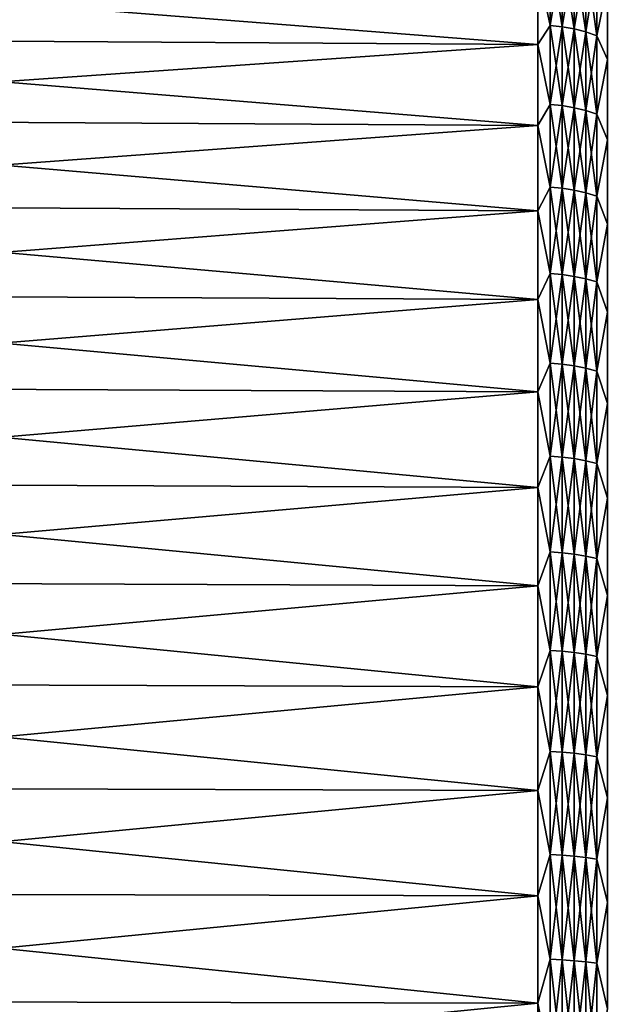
# Model space of a CAD drawing. Header units: metres. Extents: x -2 to 102, y -85 to 102.
# Tile 180 of 256: x 72 to 79, y 6 to 18. Entities that reach past the tile are written whole.
import ezdxf

# ---------------------------------------------------------------- set-up
doc = ezdxf.new("R2010")
doc.units = ezdxf.units.M
doc.layers.add('solid_21064300', color=7, linetype='CONTINUOUS')

msp = doc.modelspace()

# ---------------------------------------------------------------- linework, layer by layer
at = {"layer": 'solid_21064300'}
for points in [[(78.318642, 17.818642, -17.365606), (78.176163, 18.496225, -16.654058), (78.318642, 18.688976, -16.425299)], [(78.318642, 18.688976, 16.425299), (78.176163, 18.496229, 16.654055), (78.318642, 17.818642, 17.365606)], [(78.318642, 18.688976, -16.425299), (78.460419, 18.672693, -16.41099), (78.460419, 17.803118, -17.350477)], [(78.318642, 17.818642, -17.365606), (78.318642, 18.688976, -16.425299), (78.460419, 17.803118, -17.350477)], [(78.318642, 18.688976, 16.425299), (78.318642, 17.818642, 17.365606), (78.460419, 18.672693, 16.41099)], [(65.671745, 18.577322, -16.727076), (78.176163, 18.496225, -16.654058), (78.176163, 17.599274, -17.599249)], [(65.671745, 17.676435, -17.676414), (65.671745, 18.577322, -16.727076), (78.176163, 17.599274, -17.599249)], [(65.671745, 18.577322, 16.727076), (65.671745, 17.676435, 17.676414), (78.176163, 18.496229, 16.654055)], [(78.318642, 17.818642, 17.365606), (78.460419, 17.803118, 17.350477), (78.460419, 18.672693, 16.41099)], [(78.460419, 18.672693, -16.41099), (78.59948, 18.646313, -16.387804), (78.59948, 17.777966, -17.325964)], [(78.460419, 17.803118, -17.350477), (78.460419, 18.672693, -16.41099), (78.59948, 17.777966, -17.325964)], [(78.460419, 18.672693, 16.41099), (78.460419, 17.803118, 17.350477), (78.59948, 18.646313, 16.387804)], [(78.460419, 17.803118, 17.350477), (78.59948, 17.777966, 17.325964), (78.59948, 18.646313, 16.387804)], [(78.59948, 18.646313, -16.387804), (78.734543, 18.610079, -16.355959), (78.734543, 17.74342, -17.292295)], [(78.59948, 17.777966, -17.325964), (78.59948, 18.646313, -16.387804), (78.734543, 17.74342, -17.292295)], [(78.59948, 18.646313, 16.387804), (78.59948, 17.777966, 17.325964), (78.734543, 18.610079, 16.355959)], [(78.59948, 17.777966, 17.325964), (78.734543, 17.74342, 17.292295), (78.734543, 18.610079, 16.355959)], [(78.734543, 18.610079, -16.355959), (78.864388, 18.564322, -16.315742), (78.864388, 17.699791, -17.249779)], [(78.734543, 17.74342, -17.292295), (78.734543, 18.610079, -16.355959), (78.864388, 17.699791, -17.249779)], [(78.734543, 18.610079, 16.355959), (78.734543, 17.74342, 17.292295), (78.864388, 18.564322, 16.315742)], [(78.734543, 17.74342, 17.292295), (78.864388, 17.699791, 17.249779), (78.864388, 18.564322, 16.315742)], [(78.864388, 17.699791, -17.249779), (78.864388, 18.564322, -16.315742), (78.987701, 18.312706, -16.488815)], [(78.864388, 18.564322, 16.315742), (78.864388, 17.699791, 17.249779), (78.987701, 18.312708, 16.488811)], [(65.671745, 17.676435, 17.676414), (78.176163, 17.599274, 17.599249), (78.176163, 18.496229, 16.654055)], [(78.318642, 17.818642, 17.365606), (78.176163, 18.496229, 16.654055), (78.176163, 17.599274, 17.599249)], [(78.318642, 17.818642, -17.365606), (78.176163, 17.599274, -17.599249), (78.176163, 18.496225, -16.654058)], [(78.864388, 17.699791, 17.249779), (78.987701, 17.424654, 17.424629), (78.987701, 18.312708, 16.488811)], [(78.864388, 17.699791, -17.249779), (78.987701, 18.312706, -16.488815), (78.987701, 17.424654, -17.424629)], [(78.318642, 16.901056, -18.259863), (78.176163, 17.599274, -17.599249), (78.318642, 17.818642, -17.365606)], [(78.318642, 17.818642, 17.365606), (78.176163, 17.599274, 17.599249), (78.318642, 16.901056, 18.259863)], [(78.318642, 17.818642, -17.365606), (78.460419, 17.803118, -17.350477), (78.460419, 16.886332, -18.243954)], [(78.318642, 16.901056, -18.259863), (78.318642, 17.818642, -17.365606), (78.460419, 16.886332, -18.243954)], [(78.318642, 17.818642, 17.365606), (78.318642, 16.901056, 18.259863), (78.460419, 17.803118, 17.350477)], [(78.318642, 16.901056, 18.259863), (78.460419, 16.886332, 18.243954), (78.460419, 17.803118, 17.350477)], [(78.460419, 17.803118, -17.350477), (78.59948, 17.777966, -17.325964), (78.59948, 16.862474, -18.21818)], [(78.460419, 16.886332, -18.243954), (78.460419, 17.803118, -17.350477), (78.59948, 16.862474, -18.21818)], [(78.460419, 17.803118, 17.350477), (78.460419, 16.886332, 18.243954), (78.59948, 17.777966, 17.325964)], [(78.460419, 16.886332, 18.243954), (78.59948, 16.862474, 18.21818), (78.59948, 17.777966, 17.325964)], [(78.59948, 17.777966, -17.325964), (78.734543, 17.74342, -17.292295), (78.734543, 16.829708, -18.182777)], [(78.59948, 16.862474, -18.21818), (78.59948, 17.777966, -17.325964), (78.734543, 16.829708, -18.182777)], [(78.59948, 17.777966, 17.325964), (78.59948, 16.862474, 18.21818), (78.734543, 17.74342, 17.292295)], [(65.671745, 17.676435, -17.676414), (78.176163, 17.599274, -17.599249), (78.176163, 16.654074, -18.496212)], [(65.671745, 16.727097, -18.577303), (65.671745, 17.676435, -17.676414), (78.176163, 16.654074, -18.496212)], [(65.671745, 17.676435, 17.676414), (65.671745, 16.727097, 18.577303), (78.176163, 17.599274, 17.599249)], [(78.59948, 16.862474, 18.21818), (78.734543, 16.829708, 18.182777), (78.734543, 17.74342, 17.292295)], [(78.734543, 17.74342, -17.292295), (78.864388, 17.699791, -17.249779), (78.864388, 16.788326, -18.138069)], [(78.734543, 16.829708, -18.182777), (78.734543, 17.74342, -17.292295), (78.864388, 16.788326, -18.138069)], [(78.734543, 17.74342, 17.292295), (78.734543, 16.829708, 18.182777), (78.864388, 17.699791, 17.249779)], [(78.734543, 16.829708, 18.182777), (78.864388, 16.788326, 18.138069), (78.864388, 17.699791, 17.249779)], [(78.864388, 16.788326, -18.138069), (78.864388, 17.699791, -17.249779), (78.987701, 17.424654, -17.424629)], [(78.864388, 17.699791, 17.249779), (78.864388, 16.788326, 18.138069), (78.987701, 17.424654, 17.424629)], [(65.671745, 16.727097, 18.577303), (78.176163, 16.654074, 18.496212), (78.176163, 17.599274, 17.599249)], [(78.318642, 16.901056, -18.259863), (78.176163, 16.654074, -18.496212), (78.176163, 17.599274, -17.599249)], [(78.318642, 16.901056, 18.259863), (78.176163, 17.599274, 17.599249), (78.176163, 16.654074, 18.496212)], [(78.864388, 16.788326, -18.138069), (78.987701, 17.424654, -17.424629), (78.987701, 16.488831, -18.312693)], [(78.864388, 16.788326, 18.138069), (78.987701, 16.488831, 18.312693), (78.987701, 17.424654, 17.424629)], [(78.318642, 15.938652, -19.105698), (78.176163, 16.654074, -18.496212), (78.318642, 16.901056, -18.259863)], [(78.318642, 16.901056, 18.259863), (78.176163, 16.654074, 18.496212), (78.318642, 15.938652, 19.105698)], [(78.318642, 16.901056, -18.259863), (78.460419, 16.886332, -18.243954), (78.460419, 15.924766, -19.08905)], [(78.318642, 15.938652, -19.105698), (78.318642, 16.901056, -18.259863), (78.460419, 15.924766, -19.08905)], [(78.318642, 16.901056, 18.259863), (78.318642, 15.938652, 19.105698), (78.460419, 16.886332, 18.243954)], [(78.318642, 15.938652, 19.105698), (78.460419, 15.924766, 19.08905), (78.460419, 16.886332, 18.243954)], [(78.460419, 16.886332, -18.243954), (78.59948, 16.862474, -18.21818), (78.59948, 15.902267, -19.062084)], [(78.460419, 15.924766, -19.08905), (78.460419, 16.886332, -18.243954), (78.59948, 15.902267, -19.062084)], [(78.460419, 16.886332, 18.243954), (78.460419, 15.924766, 19.08905), (78.59948, 16.862474, 18.21818)], [(78.460419, 15.924766, 19.08905), (78.59948, 15.902267, 19.062084), (78.59948, 16.862474, 18.21818)], [(78.59948, 16.862474, -18.21818), (78.734543, 16.829708, -18.182777), (78.734543, 15.871366, -19.025042)], [(78.59948, 15.902267, -19.062084), (78.59948, 16.862474, -18.21818), (78.734543, 15.871366, -19.025042)], [(78.59948, 16.862474, 18.21818), (78.59948, 15.902267, 19.062084), (78.734543, 16.829708, 18.182777)], [(65.671745, 16.727097, -18.577303), (78.176163, 16.654074, -18.496212), (78.176163, 15.663223, -19.34248)], [(65.671745, 15.731912, -19.427273), (65.671745, 16.727097, -18.577303), (78.176163, 15.663223, -19.34248)], [(65.671745, 16.727097, 18.577303), (65.671745, 15.731912, 19.427273), (78.176163, 16.654074, 18.496212)], [(78.59948, 15.902267, 19.062084), (78.734543, 15.871366, 19.025042), (78.734543, 16.829708, 18.182777)], [(78.734543, 16.829708, -18.182777), (78.864388, 16.788326, -18.138069), (78.864388, 15.832341, -18.978262)], [(78.734543, 15.871366, -19.025042), (78.734543, 16.829708, -18.182777), (78.864388, 15.832341, -18.978262)], [(78.734543, 16.829708, 18.182777), (78.734543, 15.871366, 19.025042), (78.864388, 16.788326, 18.138069)], [(78.734543, 15.871366, 19.025042), (78.864388, 15.832341, 18.978262), (78.864388, 16.788326, 18.138069)], [(78.864388, 15.832341, -18.978262), (78.864388, 16.788326, -18.138069), (78.987701, 16.488831, -18.312693)], [(78.864388, 16.788326, 18.138069), (78.864388, 15.832341, 18.978262), (78.987701, 16.488831, 18.312693)], [(65.671745, 15.731912, 19.427273), (78.176163, 15.663225, 19.342478), (78.176163, 16.654074, 18.496212)], [(78.318642, 15.938652, -19.105698), (78.176163, 15.663223, -19.34248), (78.176163, 16.654074, -18.496212)], [(78.318642, 15.938652, 19.105698), (78.176163, 16.654074, 18.496212), (78.176163, 15.663225, 19.342478)], [(78.864388, 15.832341, -18.978262), (78.987701, 16.488831, -18.312693), (78.987701, 15.507812, -19.150562)], [(78.864388, 15.832341, 18.978262), (78.987701, 15.507813, 19.15056), (78.987701, 16.488831, 18.312693)], [(78.318642, 14.933981, -19.900866), (78.176163, 15.663223, -19.34248), (78.318642, 15.938652, -19.105698)], [(78.318642, 15.938652, 19.105698), (78.176163, 15.663225, 19.342478), (78.318642, 14.933981, 19.900866)], [(78.318642, 15.938652, -19.105698), (78.460419, 15.924766, -19.08905), (78.460419, 14.92097, -19.883528)], [(78.318642, 14.933981, -19.900866), (78.318642, 15.938652, -19.105698), (78.460419, 14.92097, -19.883528)], [(78.318642, 15.938652, 19.105698), (78.318642, 14.933981, 19.900866), (78.460419, 15.924766, 19.08905)], [(78.318642, 14.933981, 19.900866), (78.460419, 14.92097, 19.883528), (78.460419, 15.924766, 19.08905)], [(78.460419, 15.924766, -19.08905), (78.59948, 15.902267, -19.062084), (78.59948, 14.899891, -19.855438)], [(78.460419, 14.92097, -19.883528), (78.460419, 15.924766, -19.08905), (78.59948, 14.899891, -19.855438)], [(78.460419, 15.924766, 19.08905), (78.460419, 14.92097, 19.883528), (78.59948, 15.902267, 19.062084)], [(78.460419, 14.92097, 19.883528), (78.59948, 14.899891, 19.855438), (78.59948, 15.902267, 19.062084)], [(78.59948, 15.902267, -19.062084), (78.734543, 15.871366, -19.025042), (78.734543, 14.870936, -19.816854)], [(78.59948, 14.899891, -19.855438), (78.59948, 15.902267, -19.062084), (78.734543, 14.870936, -19.816854)], [(78.59948, 15.902267, 19.062084), (78.59948, 14.899891, 19.855438), (78.734543, 15.871366, 19.025042)], [(78.59948, 14.899891, 19.855438), (78.734543, 14.870936, 19.816854), (78.734543, 15.871366, 19.025042)], [(78.734543, 15.871366, -19.025042), (78.864388, 15.832341, -18.978262), (78.864388, 14.834372, -19.768127)], [(78.734543, 14.870936, -19.816854), (78.734543, 15.871366, -19.025042), (78.864388, 14.834372, -19.768127)], [(78.734543, 15.871366, 19.025042), (78.734543, 14.870936, 19.816854), (78.864388, 15.832341, 18.978262)], [(78.734543, 14.870936, 19.816854), (78.864388, 14.834372, 19.768127), (78.864388, 15.832341, 18.978262)], [(78.864388, 14.834372, -19.768127), (78.864388, 15.832341, -18.978262), (78.987701, 15.507812, -19.150562)], [(78.864388, 15.832341, 18.978262), (78.864388, 14.834372, 19.768127), (78.987701, 15.507813, 19.15056)], [(65.671745, 15.731912, -19.427273), (78.176163, 15.663223, -19.34248), (78.176163, 14.629442, -20.135725)], [(65.671745, 14.693605, -20.223993), (65.671745, 15.731912, -19.427273), (78.176163, 14.629442, -20.135725)], [(65.671745, 15.731912, 19.427273), (65.671745, 14.693605, 20.223993), (78.176163, 15.663225, 19.342478)], [(65.671745, 14.693605, 20.223993), (78.176163, 14.629445, 20.135723), (78.176163, 15.663225, 19.342478)], [(78.318642, 14.933981, 19.900866), (78.176163, 15.663225, 19.342478), (78.176163, 14.629445, 20.135723)], [(78.318642, 14.933981, -19.900866), (78.176163, 14.629442, -20.135725), (78.176163, 15.663223, -19.34248)], [(78.864388, 14.834372, 19.768127), (78.987701, 14.48429, 19.935936), (78.987701, 15.507813, 19.15056)], [(78.864388, 14.834372, -19.768127), (78.987701, 15.507812, -19.150562), (78.987701, 14.484288, -19.935938)], [(78.318642, 13.889709, -20.643263), (78.176163, 14.629442, -20.135725), (78.318642, 14.933981, -19.900866)], [(78.318642, 14.933981, 19.900866), (78.176163, 14.629445, 20.135723), (78.318642, 13.889709, 20.643263)], [(78.318642, 14.933981, -19.900866), (78.460419, 14.92097, -19.883528), (78.460419, 13.877606, -20.625277)], [(78.318642, 13.889709, -20.643263), (78.318642, 14.933981, -19.900866), (78.460419, 13.877606, -20.625277)], [(78.318642, 14.933981, 19.900866), (78.318642, 13.889709, 20.643263), (78.460419, 14.92097, 19.883528)], [(78.318642, 13.889709, 20.643263), (78.460419, 13.877606, 20.625277), (78.460419, 14.92097, 19.883528)], [(78.460419, 14.92097, -19.883528), (78.59948, 14.899891, -19.855438), (78.59948, 13.858002, -20.59614)], [(78.460419, 13.877606, -20.625277), (78.460419, 14.92097, -19.883528), (78.59948, 13.858002, -20.59614)], [(78.460419, 14.92097, 19.883528), (78.460419, 13.877606, 20.625277), (78.59948, 14.899891, 19.855438)], [(78.460419, 13.877606, 20.625277), (78.59948, 13.858002, 20.59614), (78.59948, 14.899891, 19.855438)], [(78.59948, 14.899891, -19.855438), (78.734543, 14.870936, -19.816854), (78.734543, 13.831072, -20.556116)], [(78.59948, 13.858002, -20.59614), (78.59948, 14.899891, -19.855438), (78.734543, 13.831072, -20.556116)], [(78.59948, 14.899891, 19.855438), (78.59948, 13.858002, 20.59614), (78.734543, 14.870936, 19.816854)], [(78.59948, 13.858002, 20.59614), (78.734543, 13.831072, 20.556116), (78.734543, 14.870936, 19.816854)], [(78.734543, 14.870936, -19.816854), (78.864388, 14.834372, -19.768127), (78.864388, 13.797064, -20.505571)], [(78.734543, 13.831072, -20.556116), (78.734543, 14.870936, -19.816854), (78.864388, 13.797064, -20.505571)], [(78.734543, 14.870936, 19.816854), (78.734543, 13.831072, 20.556116), (78.864388, 14.834372, 19.768127)], [(78.734543, 13.831072, 20.556116), (78.864388, 13.797064, 20.505571), (78.864388, 14.834372, 19.768127)], [(78.864388, 13.797064, -20.505571), (78.864388, 14.834372, -19.768127), (78.987701, 14.484288, -19.935938)], [(78.864388, 14.834372, 19.768127), (78.864388, 13.797064, 20.505571), (78.987701, 14.48429, 19.935936)], [(65.671745, 14.693605, -20.223993), (78.176163, 14.629442, -20.135725), (78.176163, 13.55557, -20.873777)], [(65.671745, 13.615026, -20.965282), (65.671745, 14.693605, -20.223993), (78.176163, 13.55557, -20.873777)], [(65.671745, 14.693605, 20.223993), (65.671745, 13.615026, 20.965282), (78.176163, 14.629445, 20.135723)], [(65.671745, 13.615026, 20.965282), (78.176163, 13.555571, 20.873777), (78.176163, 14.629445, 20.135723)], [(78.318642, 13.889709, 20.643263), (78.176163, 14.629445, 20.135723), (78.176163, 13.555571, 20.873777)], [(78.318642, 13.889709, -20.643263), (78.176163, 13.55557, -20.873777), (78.176163, 14.629442, -20.135725)], [(78.864388, 13.797064, 20.505571), (78.987701, 13.421071, 20.666666), (78.987701, 14.48429, 19.935936)], [(78.864388, 13.797064, -20.505571), (78.987701, 14.484288, -19.935938), (78.987701, 13.421071, -20.666666)], [(78.318642, 12.808602, -21.330915), (78.176163, 13.55557, -20.873777), (78.318642, 13.889709, -20.643263)], [(78.318642, 13.889709, 20.643263), (78.176163, 13.555571, 20.873777), (78.318642, 12.808602, 21.330915)], [(78.318642, 13.889709, -20.643263), (78.460419, 13.877606, -20.625277), (78.460419, 12.797442, -21.312332)], [(78.318642, 12.808602, -21.330915), (78.318642, 13.889709, -20.643263), (78.460419, 12.797442, -21.312332)], [(78.318642, 13.889709, 20.643263), (78.318642, 12.808602, 21.330915), (78.460419, 13.877606, 20.625277)], [(78.318642, 12.808602, 21.330915), (78.460419, 12.797442, 21.312332), (78.460419, 13.877606, 20.625277)], [(78.460419, 13.877606, -20.625277), (78.59948, 13.858002, -20.59614), (78.59948, 12.779364, -21.282223)], [(78.460419, 12.797442, -21.312332), (78.460419, 13.877606, -20.625277), (78.59948, 12.779364, -21.282223)], [(78.460419, 13.877606, 20.625277), (78.460419, 12.797442, 21.312332), (78.59948, 13.858002, 20.59614)], [(78.460419, 12.797442, 21.312332), (78.59948, 12.779364, 21.282223), (78.59948, 13.858002, 20.59614)], [(78.59948, 13.858002, -20.59614), (78.734543, 13.831072, -20.556116), (78.734543, 12.75453, -21.240866)], [(78.59948, 12.779364, -21.282223), (78.59948, 13.858002, -20.59614), (78.734543, 12.75453, -21.240866)], [(78.59948, 13.858002, 20.59614), (78.59948, 12.779364, 21.282223), (78.734543, 13.831072, 20.556116)], [(78.59948, 12.779364, 21.282223), (78.734543, 12.75453, 21.240866), (78.734543, 13.831072, 20.556116)], [(78.734543, 13.831072, -20.556116), (78.864388, 13.797064, -20.505571), (78.864388, 12.723169, -21.188639)], [(78.734543, 12.75453, -21.240866), (78.734543, 13.831072, -20.556116), (78.864388, 12.723169, -21.188639)], [(78.734543, 13.831072, 20.556116), (78.734543, 12.75453, 21.240866), (78.864388, 13.797064, 20.505571)], [(78.734543, 12.75453, 21.240866), (78.864388, 12.723169, 21.188639), (78.864388, 13.797064, 20.505571)], [(78.864388, 12.723169, -21.188639), (78.864388, 13.797064, -20.505571), (78.987701, 13.421071, -20.666666)], [(78.864388, 13.797064, 20.505571), (78.864388, 12.723169, 21.188639), (78.987701, 13.421071, 20.666666)], [(65.671745, 13.615026, -20.965282), (78.176163, 13.55557, -20.873777), (78.176163, 12.444546, -21.554613)], [(65.671745, 12.499128, -21.649105), (65.671745, 13.615026, -20.965282), (78.176163, 12.444546, -21.554613)], [(65.671745, 13.615026, 20.965282), (65.671745, 12.499128, 21.649105), (78.176163, 13.555571, 20.873777)], [(65.671745, 12.499128, 21.649105), (78.176163, 12.444545, 21.554613), (78.176163, 13.555571, 20.873777)], [(78.318642, 12.808602, 21.330915), (78.176163, 13.555571, 20.873777), (78.176163, 12.444545, 21.554613)], [(78.318642, 12.808602, -21.330915), (78.176163, 12.444546, -21.554613), (78.176163, 13.55557, -20.873777)], [(78.864388, 12.723169, -21.188639), (78.987701, 13.421071, -20.666666), (78.987701, 12.321071, -21.340746)], [(78.864388, 12.723169, 21.188639), (78.987701, 12.32107, 21.340746), (78.987701, 13.421071, 20.666666)], [(78.318642, 11.69353, -21.962004), (78.176163, 12.444546, -21.554613), (78.318642, 12.808602, -21.330915)], [(78.318642, 12.808602, 21.330915), (78.176163, 12.444545, 21.554613), (78.318642, 11.69353, 21.962004)], [(78.318642, 12.808602, -21.330915), (78.460419, 12.797442, -21.312332), (78.460419, 11.683342, -21.942869)], [(78.318642, 11.69353, -21.962004), (78.318642, 12.808602, -21.330915), (78.460419, 11.683342, -21.942869)], [(78.318642, 12.808602, 21.330915), (78.318642, 11.69353, 21.962004), (78.460419, 12.797442, 21.312332)], [(78.318642, 11.69353, 21.962004), (78.460419, 11.683342, 21.942869), (78.460419, 12.797442, 21.312332)], [(78.460419, 12.797442, -21.312332), (78.59948, 12.779364, -21.282223), (78.59948, 11.666837, -21.911871)], [(78.460419, 11.683342, -21.942869), (78.460419, 12.797442, -21.312332), (78.59948, 11.666837, -21.911871)], [(78.460419, 12.797442, 21.312332), (78.460419, 11.683342, 21.942869), (78.59948, 12.779364, 21.282223)], [(78.460419, 11.683342, 21.942869), (78.59948, 11.666837, 21.911871), (78.59948, 12.779364, 21.282223)], [(78.59948, 12.779364, -21.282223), (78.734543, 12.75453, -21.240866), (78.734543, 11.644165, -21.869289)], [(78.59948, 11.666837, -21.911871), (78.59948, 12.779364, -21.282223), (78.734543, 11.644165, -21.869289)], [(78.59948, 12.779364, 21.282223), (78.59948, 11.666837, 21.911871), (78.734543, 12.75453, 21.240866)], [(78.59948, 11.666837, 21.911871), (78.734543, 11.644165, 21.869289), (78.734543, 12.75453, 21.240866)], [(78.734543, 12.75453, -21.240866), (78.864388, 12.723169, -21.188639), (78.864388, 11.615535, -21.815517)], [(78.734543, 11.644165, -21.869289), (78.734543, 12.75453, -21.240866), (78.864388, 11.615535, -21.815517)], [(78.734543, 12.75453, 21.240866), (78.734543, 11.644165, 21.869289), (78.864388, 12.723169, 21.188639)], [(78.734543, 11.644165, 21.869289), (78.864388, 11.615535, 21.815517), (78.864388, 12.723169, 21.188639)], [(78.864388, 11.615535, -21.815517), (78.864388, 12.723169, -21.188639), (78.987701, 12.321071, -21.340746)], [(78.864388, 12.723169, 21.188639), (78.864388, 11.615535, 21.815517), (78.987701, 12.32107, 21.340746)], [(65.671745, 12.499128, -21.649105), (78.176163, 12.444546, -21.554613), (78.176163, 11.299414, -22.176369)], [(65.671745, 11.34897, -22.27359), (65.671745, 12.499128, -21.649105), (78.176163, 11.299414, -22.176369)], [(65.671745, 12.499128, 21.649105), (65.671745, 11.34897, 22.27359), (78.176163, 12.444545, 21.554613)], [(65.671745, 11.34897, 22.27359), (78.176163, 11.299412, 22.176369), (78.176163, 12.444545, 21.554613)], [(78.318642, 11.69353, -21.962004), (78.176163, 11.299414, -22.176369), (78.176163, 12.444546, -21.554613)], [(78.318642, 11.69353, 21.962004), (78.176163, 12.444545, 21.554613), (78.176163, 11.299412, 22.176369)], [(78.864388, 11.615535, -21.815517), (78.987701, 12.321071, -21.340746), (78.987701, 11.1873, -21.956333)], [(78.864388, 11.615535, 21.815517), (78.987701, 11.187299, 21.956333), (78.987701, 12.32107, 21.340746)], [(78.318642, 10.547449, -22.534853), (78.176163, 11.299414, -22.176369), (78.318642, 11.69353, -21.962004)], [(78.318642, 11.69353, 21.962004), (78.176163, 11.299412, 22.176369), (78.318642, 10.547449, 22.534853)], [(78.318642, 11.69353, -21.962004), (78.460419, 11.683342, -21.942869), (78.460419, 10.53826, -22.515219)], [(78.318642, 10.547449, -22.534853), (78.318642, 11.69353, -21.962004), (78.460419, 10.53826, -22.515219)], [(78.318642, 11.69353, 21.962004), (78.318642, 10.547449, 22.534853), (78.460419, 11.683342, 21.942869)], [(78.318642, 10.547449, 22.534853), (78.460419, 10.53826, 22.515219), (78.460419, 11.683342, 21.942869)], [(78.460419, 11.683342, -21.942869), (78.59948, 11.666837, -21.911871), (78.59948, 10.523372, -22.483412)], [(78.460419, 10.53826, -22.515219), (78.460419, 11.683342, -21.942869), (78.59948, 10.523372, -22.483412)], [(78.460419, 11.683342, 21.942869), (78.460419, 10.53826, 22.515219), (78.59948, 11.666837, 21.911871)], [(78.460419, 10.53826, 22.515219), (78.59948, 10.523372, 22.483412), (78.59948, 11.666837, 21.911871)], [(78.59948, 11.666837, -21.911871), (78.734543, 11.644165, -21.869289), (78.734543, 10.502922, -22.43972)], [(78.59948, 10.523372, -22.483412), (78.59948, 11.666837, -21.911871), (78.734543, 10.502922, -22.43972)], [(78.59948, 11.666837, 21.911871), (78.59948, 10.523372, 22.483412), (78.734543, 11.644165, 21.869289)], [(78.59948, 10.523372, 22.483412), (78.734543, 10.502922, 22.43972), (78.734543, 11.644165, 21.869289)], [(78.734543, 11.644165, -21.869289), (78.864388, 11.615535, -21.815517), (78.864388, 10.477098, -22.384546)], [(78.734543, 10.502922, -22.43972), (78.734543, 11.644165, -21.869289), (78.864388, 10.477098, -22.384546)], [(78.734543, 11.644165, 21.869289), (78.734543, 10.502922, 22.43972), (78.864388, 11.615535, 21.815517)], [(78.734543, 10.502922, 22.43972), (78.864388, 10.477098, 22.384546), (78.864388, 11.615535, 21.815517)], [(78.864388, 10.477098, -22.384546), (78.864388, 11.615535, -21.815517), (78.987701, 11.1873, -21.956333)], [(78.864388, 11.615535, 21.815517), (78.864388, 10.477098, 22.384546), (78.987701, 11.187299, 21.956333)], [(65.671745, 11.34897, -22.27359), (78.176163, 11.299414, -22.176369), (78.176163, 10.123309, -22.737341)], [(65.671745, 10.167706, -22.837025), (65.671745, 11.34897, -22.27359), (78.176163, 10.123309, -22.737341)], [(65.671745, 11.34897, 22.27359), (65.671745, 10.167707, 22.837025), (78.176163, 11.299412, 22.176369)], [(65.671745, 10.167707, 22.837025), (78.176163, 10.123308, 22.737341), (78.176163, 11.299412, 22.176369)], [(78.318642, 10.547449, -22.534853), (78.176163, 10.123309, -22.737341), (78.176163, 11.299414, -22.176369)], [(78.318642, 10.547449, 22.534853), (78.176163, 11.299412, 22.176369), (78.176163, 10.123308, 22.737341)], [(78.864388, 10.477098, -22.384546), (78.987701, 11.1873, -21.956333), (78.987701, 10.022865, -22.51174)], [(78.864388, 10.477098, 22.384546), (78.987701, 10.022864, 22.51174), (78.987701, 11.187299, 21.956333)], [(78.318642, 9.373398, -23.047943), (78.176163, 10.123309, -22.737341), (78.318642, 10.547449, -22.534853)], [(78.318642, 10.547449, 22.534853), (78.176163, 10.123308, 22.737341), (78.318642, 9.373398, 23.047943)], [(78.318642, 10.547449, -22.534853), (78.460419, 10.53826, -22.515219), (78.460419, 9.365232, -23.027863)], [(78.318642, 9.373398, -23.047943), (78.318642, 10.547449, -22.534853), (78.460419, 9.365232, -23.027863)], [(78.318642, 10.547449, 22.534853), (78.318642, 9.373398, 23.047943), (78.460419, 10.53826, 22.515219)], [(78.318642, 9.373398, 23.047943), (78.460419, 9.365232, 23.027863), (78.460419, 10.53826, 22.515219)], [(78.460419, 10.53826, -22.515219), (78.59948, 10.523372, -22.483412), (78.59948, 9.352001, -22.995331)], [(78.460419, 9.365232, -23.027863), (78.460419, 10.53826, -22.515219), (78.59948, 9.352001, -22.995331)], [(78.460419, 10.53826, 22.515219), (78.460419, 9.365232, 23.027863), (78.59948, 10.523372, 22.483412)], [(78.460419, 9.365232, 23.027863), (78.59948, 9.352001, 22.995331), (78.59948, 10.523372, 22.483412)], [(78.59948, 10.523372, -22.483412), (78.734543, 10.502922, -22.43972), (78.734543, 9.333827, -22.950645)], [(78.59948, 9.352001, -22.995331), (78.59948, 10.523372, -22.483412), (78.734543, 9.333827, -22.950645)], [(78.59948, 10.523372, 22.483412), (78.59948, 9.352001, 22.995331), (78.734543, 10.502922, 22.43972)], [(78.59948, 9.352001, 22.995331), (78.734543, 9.333827, 22.950645), (78.734543, 10.502922, 22.43972)], [(78.734543, 10.502922, -22.43972), (78.864388, 10.477098, -22.384546), (78.864388, 9.310878, -22.894215)], [(78.734543, 9.333827, -22.950645), (78.734543, 10.502922, -22.43972), (78.864388, 9.310878, -22.894215)], [(78.734543, 10.502922, 22.43972), (78.734543, 9.333827, 22.950645), (78.864388, 10.477098, 22.384546)], [(78.734543, 9.333827, 22.950645), (78.864388, 9.310878, 22.894215), (78.864388, 10.477098, 22.384546)], [(78.864388, 9.310878, -22.894215), (78.864388, 10.477098, -22.384546), (78.987701, 10.022865, -22.51174)], [(78.864388, 10.477098, 22.384546), (78.864388, 9.310878, 22.894215), (78.987701, 10.022864, 22.51174)], [(65.671745, 10.167707, 22.837025), (65.671745, 8.958574, 23.337864), (78.176163, 10.123308, 22.737341)], [(65.671745, 10.167706, -22.837025), (78.176163, 10.123309, -22.737341), (78.176163, 8.919456, -23.235992)], [(65.671745, 8.958574, -23.337864), (65.671745, 10.167706, -22.837025), (78.176163, 8.919456, -23.235992)], [(65.671745, 8.958574, 23.337864), (78.176163, 8.919456, 23.235992), (78.176163, 10.123308, 22.737341)], [(78.318642, 9.373398, -23.047943), (78.176163, 8.919456, -23.235992), (78.176163, 10.123309, -22.737341)], [(78.318642, 9.373398, 23.047943), (78.176163, 10.123308, 22.737341), (78.176163, 8.919456, 23.235992)], [(78.864388, 9.310878, -22.894215), (78.987701, 10.022865, -22.51174), (78.987701, 8.830956, -23.005444)], [(78.864388, 9.310878, 22.894215), (78.987701, 8.830956, 23.005444), (78.987701, 10.022864, 22.51174)], [(78.318642, 8.17449, -23.499914), (78.176163, 8.919456, -23.235992), (78.318642, 9.373398, -23.047943)], [(78.318642, 9.373398, 23.047943), (78.176163, 8.919456, 23.235992), (78.318642, 8.17449, 23.499914)], [(78.318642, 9.373398, -23.047943), (78.460419, 9.365232, -23.027863), (78.460419, 8.167368, -23.479441)], [(78.318642, 8.17449, -23.499914), (78.318642, 9.373398, -23.047943), (78.460419, 8.167368, -23.479441)], [(78.318642, 9.373398, 23.047943), (78.318642, 8.17449, 23.499914), (78.460419, 9.365232, 23.027863)], [(78.318642, 8.17449, 23.499914), (78.460419, 8.167368, 23.479441), (78.460419, 9.365232, 23.027863)], [(78.460419, 9.365232, -23.027863), (78.59948, 9.352001, -22.995331), (78.59948, 8.155829, -23.44627)], [(78.460419, 8.167368, -23.479441), (78.460419, 9.365232, -23.027863), (78.59948, 8.155829, -23.44627)], [(78.460419, 9.365232, 23.027863), (78.460419, 8.167368, 23.479441), (78.59948, 9.352001, 22.995331)], [(78.460419, 8.167368, 23.479441), (78.59948, 8.155829, 23.44627), (78.59948, 9.352001, 22.995331)], [(78.59948, 9.352001, -22.995331), (78.734543, 9.333827, -22.950645), (78.734543, 8.139981, -23.400707)], [(78.59948, 8.155829, -23.44627), (78.59948, 9.352001, -22.995331), (78.734543, 8.139981, -23.400707)], [(78.59948, 9.352001, 22.995331), (78.59948, 8.155829, 23.44627), (78.734543, 9.333827, 22.950645)], [(78.59948, 8.155829, 23.44627), (78.734543, 8.139981, 23.400707), (78.734543, 9.333827, 22.950645)], [(78.734543, 9.333827, -22.950645), (78.864388, 9.310878, -22.894215), (78.864388, 8.119967, -23.34317)], [(78.734543, 8.139981, -23.400707), (78.734543, 9.333827, -22.950645), (78.864388, 8.119967, -23.34317)], [(78.734543, 9.333827, 22.950645), (78.734543, 8.139981, 23.400707), (78.864388, 9.310878, 22.894215)], [(78.734543, 8.139981, 23.400707), (78.864388, 8.119967, 23.34317), (78.864388, 9.310878, 22.894215)], [(78.864388, 8.119967, -23.34317), (78.864388, 9.310878, -22.894215), (78.987701, 8.830956, -23.005444)], [(78.864388, 9.310878, 22.894215), (78.864388, 8.119967, 23.34317), (78.987701, 8.830956, 23.005444)], [(65.671745, 8.958574, -23.337864), (78.176163, 8.919456, -23.235992), (78.176163, 7.691153, -23.670958)], [(65.671745, 7.724886, -23.774736), (65.671745, 8.958574, -23.337864), (78.176163, 7.691153, -23.670958)], [(65.671745, 8.958574, 23.337864), (65.671745, 7.724886, 23.774736), (78.176163, 8.919456, 23.235992)], [(65.671745, 7.724886, 23.774736), (78.176163, 7.691154, 23.670958), (78.176163, 8.919456, 23.235992)], [(78.318642, 8.17449, -23.499914), (78.176163, 7.691153, -23.670958), (78.176163, 8.919456, -23.235992)], [(78.318642, 8.17449, 23.499914), (78.176163, 8.919456, 23.235992), (78.176163, 7.691154, 23.670958)], [(78.864388, 8.119967, -23.34317), (78.987701, 8.830956, -23.005444), (78.987701, 7.614841, -23.436092)], [(78.864388, 8.119967, 23.34317), (78.987701, 7.614841, 23.436092), (78.987701, 8.830956, 23.005444)], [(78.318642, 6.953905, -23.889568), (78.176163, 7.691153, -23.670958), (78.318642, 8.17449, -23.499914)], [(78.318642, 8.17449, 23.499914), (78.176163, 7.691154, 23.670958), (78.318642, 6.953905, 23.889568)], [(78.318642, 8.17449, -23.499914), (78.460419, 8.167368, -23.479441), (78.460419, 6.947846, -23.868755)], [(78.318642, 6.953905, -23.889568), (78.318642, 8.17449, -23.499914), (78.460419, 6.947846, -23.868755)], [(78.318642, 8.17449, 23.499914), (78.318642, 6.953905, 23.889568), (78.460419, 8.167368, 23.479441)], [(78.318642, 6.953905, 23.889568), (78.460419, 6.947846, 23.868755), (78.460419, 8.167368, 23.479441)], [(78.460419, 8.167368, -23.479441), (78.59948, 8.155829, -23.44627), (78.59948, 6.938031, -23.835035)], [(78.460419, 6.947846, -23.868755), (78.460419, 8.167368, -23.479441), (78.59948, 6.938031, -23.835035)], [(78.460419, 8.167368, 23.479441), (78.460419, 6.947846, 23.868755), (78.59948, 8.155829, 23.44627)], [(78.460419, 6.947846, 23.868755), (78.59948, 6.938031, 23.835035), (78.59948, 8.155829, 23.44627)], [(78.59948, 8.155829, -23.44627), (78.734543, 8.139981, -23.400707), (78.734543, 6.924549, -23.788717)], [(78.59948, 6.938031, -23.835035), (78.59948, 8.155829, -23.44627), (78.734543, 6.924549, -23.788717)], [(78.59948, 8.155829, 23.44627), (78.59948, 6.938031, 23.835035), (78.734543, 8.139981, 23.400707)], [(78.59948, 6.938031, 23.835035), (78.734543, 6.924549, 23.788717), (78.734543, 8.139981, 23.400707)], [(78.734543, 8.139981, -23.400707), (78.864388, 8.119967, -23.34317), (78.864388, 6.907523, -23.730225)], [(78.734543, 6.924549, -23.788717), (78.734543, 8.139981, -23.400707), (78.864388, 6.907523, -23.730225)], [(78.734543, 8.139981, 23.400707), (78.734543, 6.924549, 23.788717), (78.864388, 8.119967, 23.34317)], [(78.734543, 6.924549, 23.788717), (78.864388, 6.907523, 23.730225), (78.864388, 8.119967, 23.34317)], [(78.864388, 6.907523, -23.730225), (78.864388, 8.119967, -23.34317), (78.987701, 7.614841, -23.436092)], [(78.864388, 8.119967, 23.34317), (78.864388, 6.907523, 23.730225), (78.987701, 7.614841, 23.436092)], [(65.671745, 7.724886, -23.774736), (78.176163, 7.691153, -23.670958), (78.176163, 6.44177, -24.04104)], [(65.671745, 6.470025, -24.146444), (65.671745, 7.724886, -23.774736), (78.176163, 6.44177, -24.04104)], [(65.671745, 7.724886, 23.774736), (65.671745, 6.470025, 24.146444), (78.176163, 7.691154, 23.670958)], [(65.671745, 6.470025, 24.146444), (78.176163, 6.441772, 24.04104), (78.176163, 7.691154, 23.670958)], [(78.318642, 6.953905, 23.889568), (78.176163, 7.691154, 23.670958), (78.176163, 6.441772, 24.04104)], [(78.318642, 6.953905, -23.889568), (78.176163, 6.44177, -24.04104), (78.176163, 7.691153, -23.670958)], [(78.864388, 6.907523, -23.730225), (78.987701, 7.614841, -23.436092), (78.987701, 6.377854, -23.802504)], [(78.864388, 6.907523, 23.730225), (78.987701, 6.377855, 23.802504), (78.987701, 7.614841, 23.436092)], [(78.318642, 5.71488, -24.215872), (78.176163, 6.44177, -24.04104), (78.318642, 6.953905, -23.889568)], [(78.318642, 6.953905, 23.889568), (78.176163, 6.441772, 24.04104), (78.318642, 5.71488, 24.215872)], [(78.318642, 6.953905, -23.889568), (78.460419, 6.947846, -23.868755), (78.460419, 5.7099, -24.194773)], [(78.318642, 5.71488, -24.215872), (78.318642, 6.953905, -23.889568), (78.460419, 5.7099, -24.194773)], [(78.318642, 6.953905, 23.889568), (78.318642, 5.71488, 24.215872), (78.460419, 6.947846, 23.868755)], [(78.318642, 5.71488, 24.215872), (78.460419, 5.7099, 24.194773), (78.460419, 6.947846, 23.868755)], [(78.460419, 6.947846, -23.868755), (78.59948, 6.938031, -23.835035), (78.59948, 5.701834, -24.160593)], [(78.460419, 5.7099, -24.194773), (78.460419, 6.947846, -23.868755), (78.59948, 5.701834, -24.160593)], [(78.460419, 6.947846, 23.868755), (78.460419, 5.7099, 24.194773), (78.59948, 6.938031, 23.835035)], [(78.460419, 5.7099, 24.194773), (78.59948, 5.701834, 24.160593), (78.59948, 6.938031, 23.835035)], [(78.59948, 6.938031, -23.835035), (78.734543, 6.924549, -23.788717), (78.734543, 5.690754, -24.113642)], [(78.59948, 5.701834, -24.160593), (78.59948, 6.938031, -23.835035), (78.734543, 5.690754, -24.113642)], [(78.59948, 6.938031, 23.835035), (78.59948, 5.701834, 24.160593), (78.734543, 6.924549, 23.788717)], [(78.59948, 5.701834, 24.160593), (78.734543, 5.690754, 24.113642), (78.734543, 6.924549, 23.788717)], [(78.734543, 6.924549, -23.788717), (78.864388, 6.907523, -23.730225), (78.864388, 5.676762, -24.054352)], [(78.734543, 5.690754, -24.113642), (78.734543, 6.924549, -23.788717), (78.864388, 5.676762, -24.054352)], [(78.734543, 6.924549, 23.788717), (78.734543, 5.690754, 24.113642), (78.864388, 6.907523, 23.730225)], [(78.734543, 5.690754, 24.113642), (78.864388, 5.676762, 24.054352), (78.864388, 6.907523, 23.730225)], [(78.864388, 5.676762, -24.054352), (78.864388, 6.907523, -23.730225), (78.987701, 6.377854, -23.802504)], [(78.864388, 6.907523, 23.730225), (78.864388, 5.676762, 24.054352), (78.987701, 6.377855, 23.802504)], [(65.671745, 6.470025, -24.146444), (78.176163, 6.44177, -24.04104), (78.176163, 5.174733, -24.34523)], [(65.671745, 5.19743, -24.451967), (65.671745, 6.470025, -24.146444), (78.176163, 5.174733, -24.34523)], [(65.671745, 6.470025, 24.146444), (65.671745, 5.19743, 24.451967), (78.176163, 6.441772, 24.04104)], [(65.671745, 5.19743, 24.451967), (78.176163, 5.174733, 24.34523), (78.176163, 6.441772, 24.04104)], [(78.318642, 5.71488, 24.215872), (78.176163, 6.441772, 24.04104), (78.176163, 5.174733, 24.34523)], [(78.318642, 5.71488, -24.215872), (78.176163, 5.174733, -24.34523), (78.176163, 6.44177, -24.04104)]]:
    msp.add_3dface(points, dxfattribs=at)

doc.saveas('drawing.dxf')
